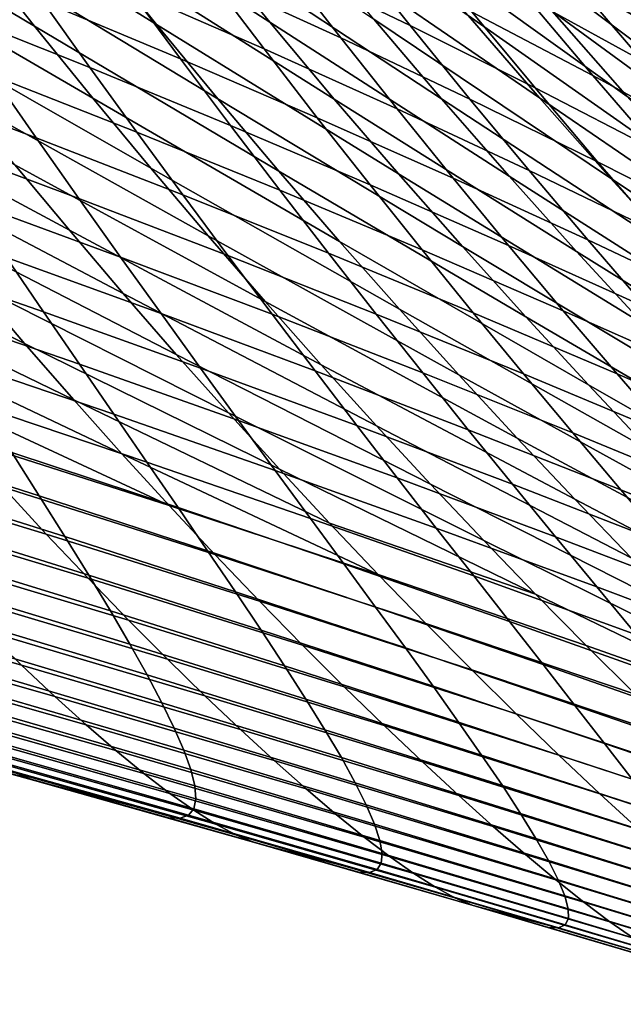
# Model space of a CAD drawing. Header units: metres. Extents: x -248 to 28, y -28 to 28.
# Tile 233 of 256: x -23.26 to -21.24, y -22.1 to -18.81. Entities that reach past the tile are written whole.
import ezdxf

# ---------------------------------------------------------------- set-up
doc = ezdxf.new("R2010")
doc.units = ezdxf.units.M
doc.layers.add('solid_10_061_053_XXX', color=7, linetype='CONTINUOUS')

msp = doc.modelspace()

# ---------------------------------------------------------------- linework, layer by layer
at = {"layer": 'solid_10_061_053_XXX'}
for points in [[(-20.587185, -18.835632, 43.547443), (-21.290535, -18.21521, 43.935669), (-21.569206, -17.883142, 43.290352), (-20.882383, -18.507133, 42.869152)], [(-20.726683, -18.856783, 45.286705), (-21.445335, -18.254128, 45.651806), (-21.712732, -17.933372, 44.999249), (-21.009523, -18.539831, 44.601105)], [(-22.420292, -18.818638, 55.172169), (-23.210329, -18.307903, 55.400368), (-23.416307, -18.038605, 54.723347), (-22.636337, -18.554209, 54.461658)], [(-23.205812, -18.832443, 58.416851), (-24.01412, -18.351124, 58.597565), (-24.201727, -18.098471, 57.919186), (-23.401697, -18.584858, 57.705269)], [(-22.798531, -18.826414, 56.806084), (-23.598122, -18.330566, 57.010426), (-23.794699, -18.069738, 56.332317), (-23.00428, -18.57057, 56.094604)], [(-20.905579, -18.873653, 47.015778), (-21.49201, -18.4617, 47.741375), (-21.752232, -18.151741, 47.063431), (-21.176126, -18.567631, 46.323963)], [(-20.968622, -19.059174, 49.156193), (-21.725782, -18.489662, 49.446014), (-21.974531, -18.19001, 48.762917), (-21.230656, -18.764257, 48.438942)], [(-21.226465, -19.06695, 50.869667), (-21.995461, -18.514101, 51.135574), (-22.232981, -18.224281, 50.448318), (-21.476288, -18.782055, 50.148243)], [(-20.290138, -19.156019, 44.246479), (-21.009523, -18.539831, 44.601105), (-21.290535, -18.21521, 43.935669), (-20.587185, -18.835632, 43.547443)], [(-21.519541, -19.072092, 52.566109), (-22.299513, -18.535488, 52.808075), (-22.526129, -18.255081, 52.117607), (-21.757517, -18.796783, 51.84148)], [(-20.442522, -19.165838, 45.992527), (-21.176126, -18.567631, 46.323963), (-21.445335, -18.254128, 45.651806), (-20.726683, -18.856783, 45.286705)], [(-21.846174, -19.074976, 54.243633), (-22.636337, -18.554209, 54.461658), (-22.852444, -18.282837, 53.768883), (-22.072741, -18.808865, 53.516724)], [(-22.593494, -19.075281, 57.534798), (-23.401697, -18.584858, 57.705269), (-23.598122, -18.330566, 57.010426), (-22.798531, -18.826414, 56.806084)], [(-22.204706, -19.075947, 55.900433), (-23.00428, -18.57057, 56.094604), (-23.210329, -18.307903, 55.400368), (-22.420292, -18.818638, 55.172169)], [(-20.919655, -18.83691, 108.84256), (-21.172636, -18.546455, 109.250893), (-21.517971, -18.327841, 108.997719), (-21.275429, -18.616011, 108.59565)], [(-23.010866, -19.073151, 59.145168), (-23.826895, -18.597328, 59.292187), (-24.01412, -18.351124, 58.597565), (-23.205812, -18.832443, 58.416851)], [(-21.950966, -18.830372, 105.995819), (-22.151344, -18.578352, 106.431664), (-22.563873, -18.376501, 106.226379), (-22.372871, -18.627052, 105.797852)], [(-22.183016, -18.871126, 105.353653), (-22.372871, -18.627052, 105.797852), (-22.799183, -18.428539, 105.604691), (-22.618484, -18.671297, 105.168091)], [(-21.03315, -18.896471, 108.178589), (-21.275429, -18.616011, 108.59565), (-21.63726, -18.400084, 108.352547), (-21.405218, -18.678495, 107.942024)], [(-20.634165, -19.171967, 47.72731), (-21.230656, -18.764257, 48.438942), (-21.49201, -18.4617, 47.741375), (-20.905579, -18.873653, 47.015778)], [(-22.439095, -18.907797, 104.715622), (-22.618484, -18.671297, 105.168091), (-23.05802, -18.476223, 104.987404), (-22.887568, -18.711544, 104.542809)], [(-21.173698, -18.949484, 107.516228), (-21.405218, -18.678495, 107.942024), (-21.782955, -18.465467, 107.709496), (-21.56146, -18.734625, 107.29052)], [(-20.706364, -19.346214, 49.893196), (-21.476288, -18.782055, 50.148243), (-21.725782, -18.489662, 49.446014), (-20.968622, -19.059174, 49.156193)], [(-22.718594, -18.940798, 104.082191), (-22.887568, -18.711544, 104.542809), (-23.339781, -18.519991, 104.374931), (-23.179525, -18.748186, 103.922462)], [(-20.976738, -19.34411, 51.610355), (-21.757517, -18.796783, 51.84148), (-21.995461, -18.514101, 51.135574), (-21.226465, -19.06695, 50.869667)], [(-21.340721, -18.99663, 106.85598), (-21.56146, -18.734625, 107.29052), (-21.954506, -18.524681, 107.069038), (-21.743576, -18.785051, 106.641609)], [(-23.021038, -18.970354, 103.453888), (-23.179525, -18.748186, 103.922462), (-23.643887, -18.560213, 103.767715), (-23.493898, -18.781427, 103.307571)], [(-21.620234, -19.333649, 54.988815), (-22.420292, -18.818638, 55.172169), (-22.636337, -18.554209, 54.461658), (-21.846174, -19.074976, 54.243633)], [(-21.281921, -19.339792, 53.309525), (-22.072741, -18.808865, 53.516724), (-22.299513, -18.535488, 52.808075), (-21.519541, -19.072092, 52.566109)], [(-22.389585, -19.317011, 58.280735), (-23.205812, -18.832443, 58.416851), (-23.401697, -18.584858, 57.705269), (-22.593494, -19.075281, 57.534798)], [(-21.990015, -19.325989, 56.646435), (-22.798531, -18.826414, 56.806084), (-23.00428, -18.57057, 56.094604), (-22.204706, -19.075947, 55.900433)], [(-21.533611, -19.038528, 106.19838), (-21.743576, -18.785051, 106.641609), (-22.151344, -18.578352, 106.431664), (-21.950966, -18.830372, 105.995819)], [(-22.817251, -19.30681, 59.890217), (-23.640425, -18.836903, 60.003063), (-23.826895, -18.597328, 59.292187), (-23.010866, -19.073151, 59.145168)], [(-21.751749, -19.075741, 105.543945), (-21.950966, -18.830372, 105.995819), (-22.372871, -18.627052, 105.797852), (-22.183016, -18.871126, 105.353653)], [(-20.66691, -19.119431, 108.418907), (-20.919655, -18.83691, 108.84256), (-21.275429, -18.616011, 108.59565), (-21.03315, -18.896471, 108.178589)], [(-21.994492, -19.108778, 104.893219), (-22.183016, -18.871126, 105.353653), (-22.618484, -18.671297, 105.168091), (-22.439095, -18.907797, 104.715622)], [(-20.791378, -19.169294, 107.745903), (-21.03315, -18.896471, 108.178589), (-21.405218, -18.678495, 107.942024), (-21.173698, -18.949484, 107.516228)], [(-22.261211, -19.138077, 104.24675), (-22.439095, -18.907797, 104.715622), (-22.887568, -18.711544, 104.542809), (-22.718594, -18.940798, 104.082191)], [(-22.551426, -19.163885, 103.60508), (-22.718594, -18.940798, 104.082191), (-23.179525, -18.748186, 103.922462), (-23.021038, -18.970354, 103.453888)], [(-20.942928, -19.21312, 107.074516), (-21.173698, -18.949484, 107.516228), (-21.56146, -18.734625, 107.29052), (-21.340721, -18.99663, 106.85598)], [(-22.864712, -19.186319, 102.968803), (-23.021038, -18.970354, 103.453888), (-23.493898, -18.781427, 103.307571), (-23.346016, -18.996563, 102.831299)], [(-21.120955, -19.251551, 106.405281), (-21.340721, -18.99663, 106.85598), (-21.743576, -18.785051, 106.641609), (-21.533611, -19.038528, 106.19838)], [(-20.444336, -19.625141, 50.650013), (-21.226465, -19.06695, 50.869667), (-21.476288, -18.782055, 50.148243), (-20.706364, -19.346214, 49.893196)], [(-23.200621, -19.205446, 102.338486), (-23.346016, -18.996563, 102.831299), (-23.830278, -18.811342, 102.698685), (-23.693094, -19.019472, 102.214973)], [(-21.39538, -19.584755, 55.752251), (-22.204706, -19.075947, 55.900433), (-22.420292, -18.818638, 55.172169), (-21.620234, -19.333649, 54.988815)], [(-21.045105, -19.599724, 54.071743), (-21.846174, -19.074976, 54.243633), (-22.072741, -18.808865, 53.516724), (-21.281921, -19.339792, 53.309525)], [(-20.72753, -19.613304, 52.370373), (-21.519541, -19.072092, 52.566109), (-21.757517, -18.796783, 51.84148), (-20.976738, -19.34411, 51.610355)], [(-23.089275, -19.514027, 62.233242), (-23.924398, -19.064861, 62.28867), (-24.100641, -18.839891, 61.563454), (-23.271242, -19.295435, 61.473583)], [(-22.625359, -19.533255, 60.651997), (-23.455084, -19.069666, 60.730194), (-23.640425, -18.836903, 60.003063), (-22.817251, -19.30681, 59.890217)], [(-22.187223, -19.551449, 59.043892), (-23.010866, -19.073151, 59.145168), (-23.205812, -18.832443, 58.416851), (-22.389585, -19.317011, 58.280735)], [(-21.776653, -19.568624, 57.410164), (-22.593494, -19.075281, 57.534798), (-22.798531, -18.826414, 56.806084), (-21.990015, -19.325989, 56.646435)], [(-21.324821, -19.285173, 105.738739), (-21.533611, -19.038528, 106.19838), (-21.950966, -18.830372, 105.995819), (-21.751749, -19.075741, 105.543945)], [(-21.553886, -19.31452, 105.075455), (-21.751749, -19.075741, 105.543945), (-22.183016, -18.871126, 105.353653), (-21.994492, -19.108778, 104.893219)], [(-21.807503, -19.340054, 104.416), (-21.994492, -19.108778, 104.893219), (-22.439095, -18.907797, 104.715622), (-22.261211, -19.138077, 104.24675)], [(-22.085178, -19.362043, 103.760994), (-22.261211, -19.138077, 104.24675), (-22.718594, -18.940798, 104.082191), (-22.551426, -19.163885, 103.60508)], [(-22.386475, -19.380634, 103.111053), (-22.551426, -19.163885, 103.60508), (-23.021038, -18.970354, 103.453888), (-22.864712, -19.186319, 102.968803)], [(-23.058088, -19.40789, 101.828735), (-23.200621, -19.205446, 102.338486), (-23.693094, -19.019472, 102.214973), (-23.558693, -19.221281, 101.714722)], [(-22.710938, -19.395905, 102.466766), (-22.864712, -19.186319, 102.968803), (-23.346016, -18.996563, 102.831299), (-23.200621, -19.205446, 102.338486)], [(-20.713137, -19.469469, 106.61628), (-20.942928, -19.21312, 107.074516), (-21.340721, -18.99663, 106.85598), (-21.120955, -19.251551, 106.405281)], [(-20.902376, -19.499451, 105.937805), (-21.120955, -19.251551, 106.405281), (-21.533611, -19.038528, 106.19838), (-21.324821, -19.285173, 105.738739)], [(-22.909554, -19.725262, 63.009167), (-23.749798, -19.282858, 63.029694), (-23.924398, -19.064861, 62.28867), (-23.089275, -19.514027, 62.233242)], [(-22.435583, -19.75231, 61.430508), (-23.271242, -19.295435, 61.473583), (-23.455084, -19.069666, 60.730194), (-22.625359, -19.533255, 60.651997)], [(-21.986818, -19.778435, 59.824261), (-22.817251, -19.30681, 59.890217), (-23.010866, -19.073151, 59.145168), (-22.187223, -19.551449, 59.043892)], [(-21.565063, -19.803709, 58.191605), (-22.389585, -19.317011, 58.280735), (-22.593494, -19.075281, 57.534798), (-21.776653, -19.568624, 57.410164)], [(-21.172071, -19.828171, 56.533916), (-21.990015, -19.325989, 56.646435), (-22.204706, -19.075947, 55.900433), (-21.39538, -19.584755, 55.752251)], [(-20.809578, -19.851774, 54.852734), (-21.620234, -19.333649, 54.988815), (-21.846174, -19.074976, 54.243633), (-21.045105, -19.599724, 54.071743)], [(-21.117413, -19.525051, 105.262108), (-21.324821, -19.285173, 105.738739), (-21.751749, -19.075741, 105.543945), (-21.553886, -19.31452, 105.075455)], [(-20.479313, -19.874378, 53.149723), (-21.281921, -19.339792, 53.309525), (-21.519541, -19.072092, 52.566109), (-20.72753, -19.613304, 52.370373)], [(-21.357594, -19.546755, 104.589783), (-21.553886, -19.31452, 105.075455), (-21.994492, -19.108778, 104.893219), (-21.807503, -19.340054, 104.416)], [(-21.622412, -19.564861, 103.921494), (-21.807503, -19.340054, 104.416), (-22.261211, -19.138077, 104.24675), (-22.085178, -19.362043, 103.760994)], [(-22.224146, -19.590876, 102.599686), (-22.386475, -19.380634, 103.111053), (-22.864712, -19.186319, 102.968803), (-22.710938, -19.395905, 102.466766)], [(-21.911419, -19.579533, 103.257919), (-22.085178, -19.362043, 103.760994), (-22.551426, -19.163885, 103.60508), (-22.386475, -19.380634, 103.111053)], [(-22.560106, -19.598936, 101.94738), (-22.710938, -19.395905, 102.466766), (-23.200621, -19.205446, 102.338486), (-23.058088, -19.40789, 101.828735)], [(-22.918795, -19.603722, 101.30162), (-23.058088, -19.40789, 101.828735), (-23.558693, -19.221281, 101.714722), (-23.427441, -19.416582, 101.197525)], [(-23.239372, -19.893091, 65.347725), (-24.087347, -19.472107, 65.310928), (-24.251171, -19.268991, 64.557533), (-23.406931, -19.697165, 64.559212)], [(-22.732452, -19.928957, 63.801365), (-23.57719, -19.49369, 63.786537), (-23.749798, -19.282858, 63.029694), (-22.909554, -19.725262, 63.009167)], [(-20.685205, -19.740396, 105.452957), (-20.902376, -19.499451, 105.937805), (-21.324821, -19.285173, 105.738739), (-21.117413, -19.525051, 105.262108)], [(-22.248322, -19.963806, 62.225742), (-23.089275, -19.514027, 62.233242), (-23.271242, -19.295435, 61.473583), (-22.435583, -19.75231, 61.430508)], [(-21.78879, -19.997812, 60.621822), (-22.625359, -19.533255, 60.651997), (-22.817251, -19.30681, 59.890217), (-21.986818, -19.778435, 59.824261)], [(-21.35568, -20.031101, 58.990734), (-22.187223, -19.551449, 59.043892), (-22.389585, -19.317011, 58.280735), (-21.565063, -19.803709, 58.191605)], [(-20.911608, -19.758209, 104.767906), (-21.117413, -19.525051, 105.262108), (-21.553886, -19.31452, 105.075455), (-21.357594, -19.546755, 104.589783)], [(-20.950771, -20.063765, 57.33379), (-21.776653, -19.568624, 57.410164), (-21.990015, -19.325989, 56.646435), (-21.172071, -19.828171, 56.533916)], [(-21.163242, -19.772362, 104.086433), (-21.357594, -19.546755, 104.589783), (-21.807503, -19.340054, 104.416), (-21.622412, -19.564861, 103.921494)], [(-20.575823, -20.095835, 55.652466), (-21.39538, -19.584755, 55.752251), (-21.620234, -19.333649, 54.988815), (-20.809578, -19.851774, 54.852734)], [(-20.232597, -20.127241, 53.948376), (-21.045105, -19.599724, 54.071743), (-21.281921, -19.339792, 53.309525), (-20.479313, -19.874378, 53.149723)], [(-21.740356, -19.790379, 102.737091), (-21.911419, -19.579533, 103.257919), (-22.386475, -19.380634, 103.111053), (-22.224146, -19.590876, 102.599686)], [(-21.439655, -19.783043, 103.409271), (-21.622412, -19.564861, 103.921494), (-22.085178, -19.362043, 103.760994), (-21.911419, -19.579533, 103.257919)], [(-22.783117, -19.792755, 100.756744), (-22.918795, -19.603722, 101.30162), (-23.427441, -19.416582, 101.197525), (-23.299696, -19.605194, 100.662987)], [(-22.412611, -19.795238, 101.410217), (-22.560106, -19.598936, 101.94738), (-23.058088, -19.40789, 101.828735), (-22.918795, -19.603722, 101.30162)], [(-22.064848, -19.794439, 102.070541), (-22.224146, -19.590876, 102.599686), (-22.710938, -19.395905, 102.466766), (-22.560106, -19.598936, 101.94738)], [(-23.175825, -19.786932, 100.110703), (-23.299696, -19.605194, 100.662987), (-23.818497, -19.421932, 100.573708), (-23.702293, -19.603289, 100.032051)], [(-23.074865, -20.081278, 66.152092), (-23.925945, -19.667843, 66.079735), (-24.087347, -19.472107, 65.310928), (-23.239372, -19.893091, 65.347725)], [(-22.558344, -20.124929, 64.60984), (-23.406931, -19.697165, 64.559212), (-23.57719, -19.49369, 63.786537), (-22.732452, -19.928957, 63.801365)], [(-22.063963, -20.167576, 63.037701), (-22.909554, -19.725262, 63.009167), (-23.089275, -19.514027, 62.233242), (-22.248322, -19.963806, 62.225742)], [(-21.593552, -20.209427, 61.436581), (-22.435583, -19.75231, 61.430508), (-22.625359, -19.533255, 60.651997), (-21.78879, -19.997812, 60.621822)], [(-20.707796, -19.98457, 104.255615), (-20.911608, -19.758209, 104.767906), (-21.357594, -19.546755, 104.589783), (-21.163242, -19.772362, 104.086433)], [(-21.148943, -20.250656, 59.807545), (-21.986818, -19.778435, 59.824261), (-22.187223, -19.551449, 59.043892), (-21.35568, -20.031101, 58.990734)], [(-21.259672, -19.99444, 102.878876), (-21.439655, -19.783043, 103.409271), (-21.911419, -19.579533, 103.257919), (-21.740356, -19.790379, 102.737091)], [(-20.731937, -20.291414, 58.151852), (-21.565063, -19.803709, 58.191605), (-21.776653, -19.568624, 57.410164), (-20.950771, -20.063765, 57.33379)], [(-20.971294, -19.991188, 103.564957), (-21.163242, -19.772362, 104.086433), (-21.622412, -19.564861, 103.921494), (-21.439655, -19.783043, 103.409271)], [(-23.056189, -19.961613, 99.540283), (-23.175825, -19.786932, 100.110703), (-23.702293, -19.603289, 100.032051), (-23.590195, -19.777683, 99.472687)], [(-22.651432, -19.974813, 100.193687), (-22.783117, -19.792755, 100.756744), (-23.299696, -19.605194, 100.662987), (-23.175825, -19.786932, 100.110703)], [(-22.268847, -19.984634, 100.854866), (-22.412611, -19.795238, 101.410217), (-22.918795, -19.603722, 101.30162), (-22.783117, -19.792755, 100.756744)], [(-21.908989, -19.991152, 101.523193), (-22.064848, -19.794439, 102.070541), (-22.560106, -19.598936, 101.94738), (-22.412611, -19.795238, 101.410217)], [(-21.572414, -19.994417, 102.198074), (-21.740356, -19.790379, 102.737091), (-22.224146, -19.590876, 102.599686), (-22.064848, -19.794439, 102.070541)], [(-20.344324, -20.331795, 56.470917), (-21.172071, -19.828171, 56.533916), (-21.39538, -19.584755, 55.752251), (-20.575823, -20.095835, 55.652466)], [(-22.913759, -20.261574, 66.972336), (-23.767298, -19.855999, 66.863976), (-23.925945, -19.667843, 66.079735), (-23.074865, -20.081278, 66.152092)], [(-22.387598, -20.313002, 65.434601), (-23.239372, -19.893091, 65.347725), (-23.406931, -19.697165, 64.559212), (-22.558344, -20.124929, 64.60984)], [(-21.882906, -20.363447, 63.866383), (-22.732452, -19.928957, 63.801365), (-22.909554, -19.725262, 63.009167), (-22.063963, -20.167576, 63.037701)], [(-22.941149, -20.129053, 98.951309), (-23.056189, -19.961613, 99.540283), (-23.590195, -19.777683, 99.472687), (-23.482552, -19.944927, 98.895226)], [(-21.401518, -20.413118, 62.26852), (-22.248322, -19.963806, 62.225742), (-22.435583, -19.75231, 61.430508), (-21.593552, -20.209427, 61.436581)], [(-20.94529, -20.462231, 60.642017), (-21.78879, -19.997812, 60.621822), (-21.986818, -19.778435, 59.824261), (-21.148943, -20.250656, 59.807545)], [(-22.524118, -20.149717, 99.612053), (-22.651432, -19.974813, 100.193687), (-23.175825, -19.786932, 100.110703), (-23.056189, -19.961613, 99.540283)], [(-22.1292, -20.166948, 100.280891), (-22.268847, -19.984634, 100.854866), (-22.783117, -19.792755, 100.756744), (-22.651432, -19.974813, 100.193687)], [(-21.756973, -20.180845, 100.95723), (-21.908989, -19.991152, 101.523193), (-22.412611, -19.795238, 101.410217), (-22.268847, -19.984634, 100.854866)], [(-21.408018, -20.191481, 101.640427), (-21.572414, -19.994417, 102.198074), (-22.064848, -19.794439, 102.070541), (-21.908989, -19.991152, 101.523193)], [(-21.082907, -20.198895, 102.329865), (-21.259672, -19.99444, 102.878876), (-21.740356, -19.790379, 102.737091), (-21.572414, -19.994417, 102.198074)], [(-20.516035, -20.51099, 58.988075), (-21.35568, -20.031101, 58.990734), (-21.565063, -19.803709, 58.191605), (-20.731937, -20.291414, 58.151852)], [(-20.782202, -20.203081, 103.024879), (-20.971294, -19.991188, 103.564957), (-21.439655, -19.783043, 103.409271), (-21.259672, -19.99444, 102.878876)], [(-22.756399, -20.433846, 67.808472), (-23.611738, -20.036409, 67.663673), (-23.767298, -19.855999, 66.863976), (-22.913759, -20.261574, 66.972336)], [(-22.220583, -20.493036, 66.275658), (-23.074865, -20.081278, 66.152092), (-23.239372, -19.893091, 65.347725), (-22.387598, -20.313002, 65.434601)], [(-21.705538, -20.551252, 64.711784), (-22.558344, -20.124929, 64.60984), (-22.732452, -19.928957, 63.801365), (-21.882906, -20.363447, 63.866383)], [(-22.831102, -20.289059, 98.343498), (-22.941149, -20.129053, 98.951309), (-23.482552, -19.944927, 98.895226), (-23.379742, -20.104824, 98.299362)], [(-22.401554, -20.317284, 99.011421), (-22.524118, -20.149717, 99.612053), (-23.056189, -19.961613, 99.540283), (-22.941149, -20.129053, 98.951309)], [(-21.994066, -20.342005, 99.687889), (-22.1292, -20.166948, 100.280891), (-22.651432, -19.974813, 100.193687), (-22.524118, -20.149717, 99.612053)], [(-21.213106, -20.60873, 63.11763), (-22.063963, -20.167576, 63.037701), (-22.248322, -19.963806, 62.225742), (-21.401518, -20.413118, 62.26852)], [(-21.609211, -20.363348, 100.3722), (-21.756973, -20.180845, 100.95723), (-22.268847, -19.984634, 100.854866), (-22.1292, -20.166948, 100.280891)], [(-21.247589, -20.381407, 101.063713), (-21.408018, -20.191481, 101.640427), (-21.908989, -19.991152, 101.523193), (-21.756973, -20.180845, 100.95723)], [(-20.745155, -20.665686, 61.494137), (-21.593552, -20.209427, 61.436581), (-21.78879, -19.997812, 60.621822), (-20.94529, -20.462231, 60.642017)], [(-20.909796, -20.396246, 101.761787), (-21.082907, -20.198895, 102.329865), (-21.572414, -19.994417, 102.198074), (-21.408018, -20.191481, 101.640427)], [(-20.596424, -20.407888, 102.465767), (-20.782202, -20.203081, 103.024879), (-21.259672, -19.99444, 102.878876), (-21.082907, -20.198895, 102.329865)], [(-22.756399, -20.433846, 67.808472), (-23.459595, -20.208925, 68.478859), (-23.611738, -20.036409, 67.663673)], [(-20.303522, -20.722366, 59.842442), (-21.148943, -20.250656, 59.807545), (-21.35568, -20.031101, 58.990734), (-20.516035, -20.51099, 58.988075)], [(-23.190247, -20.401718, 97.051567), (-23.282169, -20.257158, 97.684883), (-23.839376, -20.076851, 97.656937), (-23.75423, -20.22138, 97.036301)], [(-22.726463, -20.441423, 97.716606), (-22.831102, -20.289059, 98.343498), (-23.379742, -20.104824, 98.299362), (-23.282169, -20.257158, 97.684883)], [(-22.057661, -20.664913, 67.133034), (-22.913759, -20.261574, 66.972336), (-23.074865, -20.081278, 66.152092), (-22.220583, -20.493036, 66.275658)], [(-22.284143, -20.477329, 98.391479), (-22.401554, -20.317284, 99.011421), (-22.941149, -20.129053, 98.951309), (-22.831102, -20.289059, 98.343498)], [(-21.532248, -20.730871, 65.573914), (-22.387598, -20.313002, 65.434601), (-22.558344, -20.124929, 64.60984), (-21.705538, -20.551252, 64.711784)], [(-23.311199, -20.3734, 69.309563), (-23.166883, -20.529682, 70.155823), (-23.883242, -20.311392, 70.778419), (-24.023361, -20.154783, 69.953598)], [(-21.86384, -20.50963, 99.075439), (-21.994066, -20.342005, 99.687889), (-22.524118, -20.149717, 99.612053), (-22.401554, -20.317284, 99.011421)], [(-21.46611, -20.53849, 99.767693), (-21.609211, -20.363348, 100.3722), (-22.1292, -20.166948, 100.280891), (-21.994066, -20.342005, 99.687889)], [(-21.028728, -20.79611, 63.983906), (-21.882906, -20.363447, 63.866383), (-22.063963, -20.167576, 63.037701), (-21.213106, -20.60873, 63.11763)], [(-21.091551, -20.56403, 100.467499), (-21.247589, -20.381407, 101.063713), (-21.756973, -20.180845, 100.95723), (-21.609211, -20.363348, 100.3722)], [(-20.740782, -20.586336, 101.17421), (-20.909796, -20.396246, 101.761787), (-21.408018, -20.191481, 101.640427), (-21.247589, -20.381407, 101.063713)], [(-23.104378, -20.53829, 96.3992), (-23.190247, -20.401718, 97.051567), (-23.75423, -20.22138, 97.036301), (-23.674948, -20.357981, 96.397072)], [(-22.756399, -20.433846, 67.808472), (-22.603134, -20.597956, 68.66053), (-23.311199, -20.3734, 69.309563), (-23.459595, -20.208925, 68.478859)], [(-20.548981, -20.860876, 62.363888), (-21.401518, -20.413118, 62.26852), (-21.593552, -20.209427, 61.436581), (-20.745155, -20.665686, 61.494137)], [(-22.627659, -20.585947, 97.070427), (-22.726463, -20.441423, 97.716606), (-23.282169, -20.257158, 97.684883), (-23.190247, -20.401718, 97.051567)], [(-22.057661, -20.664913, 67.133034), (-22.756399, -20.433846, 67.808472), (-22.913759, -20.261574, 66.972336)], [(-22.172323, -20.629656, 97.752014), (-22.284143, -20.477329, 98.391479), (-22.831102, -20.289059, 98.343498), (-22.726463, -20.441423, 97.716606)], [(-23.166883, -20.529682, 70.155823), (-23.026976, -20.677624, 71.017662), (-23.747169, -20.459753, 71.618439), (-23.883242, -20.311392, 70.778419)], [(-21.738937, -20.669641, 98.443222), (-21.86384, -20.50963, 99.075439), (-22.401554, -20.317284, 99.011421), (-22.284143, -20.477329, 98.391479)], [(-21.532248, -20.730871, 65.573914), (-22.220583, -20.493036, 66.275658), (-22.387598, -20.313002, 65.434601)], [(-23.024973, -20.66666, 95.72757), (-23.104378, -20.53829, 96.3992), (-23.674948, -20.357981, 96.397072), (-23.601925, -20.486433, 95.739021)], [(-21.328079, -20.706099, 99.143272), (-21.46611, -20.53849, 99.767693), (-21.994066, -20.342005, 99.687889), (-21.86384, -20.50963, 99.075439)], [(-20.848789, -20.975151, 64.867348), (-21.705538, -20.551252, 64.711784), (-21.882906, -20.363447, 63.866383), (-21.028728, -20.79611, 63.983906)], [(-20.940329, -20.739183, 99.851341), (-21.091551, -20.56403, 100.467499), (-21.609211, -20.363348, 100.3722), (-21.46611, -20.53849, 99.767693)], [(-22.603134, -20.597956, 68.66053), (-22.454309, -20.753769, 69.528534), (-23.166883, -20.529682, 70.155823), (-23.311199, -20.3734, 69.309563)], [(-22.535107, -20.722422, 96.404747), (-22.627659, -20.585947, 97.070427), (-23.190247, -20.401718, 97.051567), (-23.104378, -20.53829, 96.3992)], [(-20.576303, -20.769005, 100.566673), (-20.740782, -20.586336, 101.17421), (-21.247589, -20.381407, 101.063713), (-21.091551, -20.56403, 100.467499)], [(-22.057661, -20.664913, 67.133034), (-21.899195, -20.82851, 68.006729), (-22.603134, -20.597956, 68.66053), (-22.756399, -20.433846, 67.808472)], [(-20.357199, -21.047663, 63.251255), (-21.213106, -20.60873, 63.11763), (-21.401518, -20.413118, 62.26852), (-20.548981, -20.860876, 62.363888)], [(-23.026976, -20.677624, 71.017662), (-22.891808, -20.817078, 71.895119), (-23.615459, -20.599705, 72.473709), (-23.747169, -20.459753, 71.618439)], [(-22.066526, -20.774071, 97.092804), (-22.172323, -20.629656, 97.752014), (-22.726463, -20.441423, 97.716606), (-22.627659, -20.585947, 97.070427)], [(-22.952438, -20.786619, 95.036453), (-23.024973, -20.66666, 95.72757), (-23.601925, -20.486433, 95.739021), (-23.535557, -20.606516, 95.061943)], [(-21.619812, -20.821857, 97.791016), (-21.738937, -20.669641, 98.443222), (-22.284143, -20.477329, 98.391479), (-22.172323, -20.629656, 97.752014)], [(-21.532248, -20.730871, 65.573914), (-21.363411, -20.902197, 66.452774), (-22.057661, -20.664913, 67.133034), (-22.220583, -20.493036, 66.275658)], [(-22.454309, -20.753769, 69.528534), (-22.31027, -20.901155, 70.412506), (-23.026976, -20.677624, 71.017662), (-23.166883, -20.529682, 70.155823)], [(-21.195553, -20.866005, 98.498619), (-21.328079, -20.706099, 99.143272), (-21.86384, -20.50963, 99.075439), (-21.738937, -20.669641, 98.443222)], [(-22.449228, -20.850645, 95.719337), (-22.535107, -20.722422, 96.404747), (-23.104378, -20.53829, 96.3992), (-23.024973, -20.66666, 95.72757)], [(-20.673681, -21.145765, 65.767944), (-21.532248, -20.730871, 65.573914), (-21.705538, -20.551252, 64.711784), (-20.848789, -20.975151, 64.867348)], [(-20.794348, -20.906702, 99.214813), (-20.940329, -20.739183, 99.851341), (-21.46611, -20.53849, 99.767693), (-21.328079, -20.706099, 99.143272)], [(-22.891808, -20.817078, 71.895119), (-22.761709, -20.947893, 72.788231), (-23.488426, -20.731085, 73.344269), (-23.615459, -20.599705, 72.473709)], [(-21.967188, -20.910378, 96.41362), (-22.066526, -20.774071, 97.092804), (-22.627659, -20.585947, 97.070427), (-22.535107, -20.722422, 96.404747)], [(-21.899195, -20.82851, 68.006729), (-21.745546, -20.983711, 68.896767), (-22.454309, -20.753769, 69.528534), (-22.603134, -20.597956, 68.66053)], [(-22.887186, -20.897949, 94.325645), (-22.952438, -20.786619, 95.036453), (-23.535557, -20.606516, 95.061943), (-23.476238, -20.71801, 94.365631)], [(-21.506908, -20.966091, 97.118599), (-21.619812, -20.821857, 97.791016), (-22.172323, -20.629656, 97.752014), (-22.066526, -20.774071, 97.092804)], [(-23.366386, -20.853733, 74.230148), (-23.249653, -20.967485, 75.131386), (-23.983721, -20.757078, 75.638046), (-24.09845, -20.64278, 74.759712)], [(-22.370449, -20.970411, 95.013992), (-22.449228, -20.850645, 95.719337), (-23.024973, -20.66666, 95.72757), (-22.952438, -20.786619, 95.036453)], [(-21.363411, -20.902197, 66.452774), (-21.199408, -21.065128, 67.348373), (-21.899195, -20.82851, 68.006729), (-22.057661, -20.664913, 67.133034)], [(-22.31027, -20.901155, 70.412506), (-22.171366, -21.039974, 71.312469), (-22.891808, -20.817078, 71.895119), (-23.026976, -20.677624, 71.017662)], [(-21.068993, -21.018034, 97.833511), (-21.195553, -20.866005, 98.498619), (-21.738937, -20.669641, 98.443222), (-21.619812, -20.821857, 97.791016)], [(-22.761709, -20.947893, 72.788231), (-22.637012, -21.069923, 73.697014), (-23.366386, -20.853733, 74.230148), (-23.488426, -20.731085, 73.344269)], [(-22.829618, -21.000439, 93.594925), (-22.887186, -20.897949, 94.325645), (-23.476238, -20.71801, 94.365631), (-23.424362, -20.82069, 93.649857)], [(-21.874744, -21.038383, 95.714256), (-21.967188, -20.910378, 96.41362), (-22.535107, -20.722422, 96.404747), (-22.449228, -20.850645, 95.719337)], [(-20.673681, -21.145765, 65.767944), (-21.363411, -20.902197, 66.452774), (-21.532248, -20.730871, 65.573914)], [(-20.654055, -21.066425, 98.557579), (-20.794348, -20.906702, 99.214813), (-21.328079, -20.706099, 99.143272), (-21.195553, -20.866005, 98.498619)], [(-23.249653, -20.967485, 75.131386), (-23.138525, -21.072178, 76.048035), (-23.874178, -20.862349, 76.531456), (-23.983721, -20.757078, 75.638046)], [(-21.745546, -20.983711, 68.896767), (-21.597078, -21.130394, 69.803162), (-22.31027, -20.901155, 70.412506), (-22.454309, -20.753769, 69.528534)], [(-22.299185, -21.081518, 94.288498), (-22.370449, -20.970411, 95.013992), (-22.952438, -20.786619, 95.036453), (-22.887186, -20.897949, 94.325645)], [(-21.400677, -21.10216, 96.425743), (-21.506908, -20.966091, 97.118599), (-22.066526, -20.774071, 97.092804), (-21.967188, -20.910378, 96.41362)], [(-22.780148, -21.093876, 92.844086), (-22.829618, -21.000439, 93.594925), (-23.424362, -20.82069, 93.649857), (-23.380327, -20.914339, 92.914421)], [(-22.171366, -21.039974, 71.312469), (-22.037941, -21.170095, 72.228447), (-22.761709, -20.947893, 72.788231), (-22.891808, -20.817078, 71.895119)], [(-21.199408, -21.065128, 67.348373), (-21.040617, -21.219561, 68.260719), (-21.745546, -20.983711, 68.896767), (-21.899195, -20.82851, 68.006729)], [(-20.948864, -21.162012, 97.147728), (-21.068993, -21.018034, 97.833511), (-21.619812, -20.821857, 97.791016), (-21.506908, -20.966091, 97.118599)], [(-23.138525, -21.072178, 76.048035), (-23.03322, -21.167616, 76.980148), (-23.770016, -20.958384, 77.440018), (-23.874178, -20.862349, 76.531456)], [(-22.637012, -21.069923, 73.697014), (-22.518045, -21.183018, 74.621506), (-23.249653, -20.967485, 75.131386), (-23.366386, -20.853733, 74.230148)], [(-21.789629, -21.157894, 94.994492), (-21.874744, -21.038383, 95.714256), (-22.449228, -20.850645, 95.719337), (-22.370449, -20.970411, 95.013992)], [(-22.235861, -21.18376, 93.542618), (-22.299185, -21.081518, 94.288498), (-22.887186, -20.897949, 94.325645), (-22.829618, -21.000439, 93.594925)], [(-22.739161, -21.178013, 92.072838), (-22.780148, -21.093876, 92.844086), (-23.380327, -20.914339, 92.914421), (-23.344507, -20.998697, 92.159042)], [(-21.597078, -21.130394, 69.803162), (-21.454155, -21.26844, 70.725929), (-22.171366, -21.039974, 71.312469), (-22.31027, -20.901155, 70.412506)], [(-21.301569, -21.229879, 95.712242), (-21.400677, -21.10216, 96.425743), (-21.967188, -20.910378, 96.41362), (-21.874744, -21.038383, 95.714256)], [(-20.673681, -21.145765, 65.767944), (-20.503803, -21.307869, 66.685699), (-21.199408, -21.065128, 67.348373), (-21.363411, -20.902197, 66.452774)], [(-23.03322, -21.167616, 76.980148), (-22.933916, -21.253599, 77.92778), (-23.671406, -21.044964, 78.363815), (-23.770016, -20.958384, 77.440018)], [(-22.037941, -21.170095, 72.228447), (-21.910341, -21.291384, 73.160469), (-22.637012, -21.069923, 73.697014), (-22.761709, -20.947893, 72.788231)], [(-22.518045, -21.183018, 74.621506), (-22.405128, -21.287025, 75.561745), (-23.138525, -21.072178, 76.048035), (-23.249653, -20.967485, 75.131386)], [(-21.71228, -21.268713, 94.254105), (-21.789629, -21.157894, 94.994492), (-22.370449, -20.970411, 95.013992), (-22.299185, -21.081518, 94.288498)], [(-21.040617, -21.219561, 68.260719), (-20.887421, -21.365393, 69.189819), (-21.597078, -21.130394, 69.803162), (-21.745546, -20.983711, 68.896767)], [(-20.835629, -21.297768, 96.44104), (-20.948864, -21.162012, 97.147728), (-21.506908, -20.966091, 97.118599), (-21.400677, -21.10216, 96.425743)], [(-22.70701, -21.252533, 91.28083), (-22.739161, -21.178013, 92.072838), (-23.344507, -20.998697, 92.159042), (-23.317249, -21.073446, 91.383362)], [(-22.180897, -21.276932, 92.776161), (-22.235861, -21.18376, 93.542618), (-22.829618, -21.000439, 93.594925), (-22.780148, -21.093876, 92.844086)], [(-22.933916, -21.253599, 77.92778), (-22.840796, -21.329924, 78.890999), (-23.57851, -21.121868, 79.302948), (-23.671406, -21.044964, 78.363815)], [(-21.454155, -21.26844, 70.725929), (-21.317139, -21.397732, 71.665085), (-22.037941, -21.170095, 72.228447), (-22.171366, -21.039974, 71.312469)], [(-21.21003, -21.349064, 94.977875), (-21.301569, -21.229879, 95.712242), (-21.874744, -21.038383, 95.714256), (-21.789629, -21.157894, 94.994492)], [(-22.684048, -21.31712, 90.467659), (-22.70701, -21.252533, 91.28083), (-23.317249, -21.073446, 91.383362), (-23.298889, -21.138254, 90.586983)], [(-22.405128, -21.287025, 75.561745), (-22.298485, -21.381767, 76.517761), (-23.03322, -21.167616, 76.980148), (-23.138525, -21.072178, 76.048035)], [(-22.134695, -21.360796, 91.988831), (-22.180897, -21.276932, 92.776161), (-22.780148, -21.093876, 92.844086), (-22.739161, -21.178013, 92.072838)], [(-21.910341, -21.291384, 73.160469), (-21.788916, -21.403702, 74.108543), (-22.518045, -21.183018, 74.621506), (-22.637012, -21.069923, 73.697014)], [(-21.643129, -21.370647, 93.492874), (-21.71228, -21.268713, 94.254105), (-22.299185, -21.081518, 94.288498), (-22.235861, -21.18376, 93.542618)], [(-23.267433, -21.328352, 83.21447), (-23.205622, -21.353588, 84.231544), (-23.938116, -21.152008, 84.520103), (-24.002329, -21.126581, 83.527634)], [(-22.840796, -21.329924, 78.890999), (-22.75404, -21.396389, 79.869865), (-23.491499, -21.188881, 80.257484), (-23.57851, -21.121868, 79.302948)], [(-20.729752, -21.425127, 95.713226), (-20.835629, -21.297768, 96.44104), (-21.400677, -21.10216, 96.425743), (-21.301569, -21.229879, 95.712242)], [(-23.205622, -21.353588, 84.231544), (-23.150537, -21.367832, 85.264473), (-23.394676, -21.299873, 85.352776), (-23.938116, -21.152008, 84.520103)], [(-22.670618, -21.371449, 89.63295), (-22.684048, -21.31712, 90.467659), (-23.298889, -21.138254, 90.586983), (-23.28977, -21.192791, 89.769539)], [(-21.126511, -21.459532, 94.222412), (-21.21003, -21.349064, 94.977875), (-21.789629, -21.157894, 94.994492), (-21.71228, -21.268713, 94.254105)], [(-20.887421, -21.365393, 69.189819), (-20.740194, -21.50252, 70.135689), (-21.454155, -21.26844, 70.725929), (-21.597078, -21.130394, 69.803162)], [(-22.75404, -21.396389, 79.869865), (-22.67383, -21.452793, 80.864433), (-23.410538, -21.245777, 81.227531), (-23.491499, -21.188881, 80.257484)], [(-22.667074, -21.415201, 88.776306), (-22.670618, -21.371449, 89.63295), (-23.28977, -21.192791, 89.769539), (-23.29023, -21.236729, 88.930634)], [(-22.298485, -21.381767, 76.517761), (-22.198311, -21.467064, 77.489586), (-22.933916, -21.253599, 77.92778), (-23.03322, -21.167616, 76.980148)], [(-22.097618, -21.435049, 91.180267), (-22.134695, -21.360796, 91.988831), (-22.739161, -21.178013, 92.072838), (-22.70701, -21.252533, 91.28083)], [(-21.788916, -21.403702, 74.108543), (-21.673994, -21.506914, 75.072708), (-22.405128, -21.287025, 75.561745), (-22.518045, -21.183018, 74.621506)], [(-21.582613, -21.463499, 92.710587), (-21.643129, -21.370647, 93.492874), (-22.235861, -21.18376, 93.542618), (-22.180897, -21.276932, 92.776161)], [(-21.317139, -21.397732, 71.665085), (-21.18639, -21.518147, 72.620651), (-21.910341, -21.291384, 73.160469), (-22.037941, -21.170095, 72.228447)], [(-22.67383, -21.452793, 80.864433), (-22.600349, -21.498934, 81.874771), (-23.335793, -21.292341, 82.213165), (-23.410538, -21.245777, 81.227531)], [(-22.673763, -21.448053, 87.897354), (-22.667074, -21.415201, 88.776306), (-23.29023, -21.236729, 88.930634), (-23.30061, -21.269735, 88.069885)], [(-22.198311, -21.467064, 77.489586), (-22.104807, -21.542725, 78.477257), (-22.840796, -21.329924, 78.890999), (-22.933916, -21.253599, 77.92778)], [(-22.070021, -21.499376, 90.350082), (-22.097618, -21.435049, 91.180267), (-22.70701, -21.252533, 91.28083), (-22.684048, -21.31712, 90.467659)], [(-20.631695, -21.543919, 94.964066), (-20.729752, -21.425127, 95.713226), (-21.301569, -21.229879, 95.712242), (-21.21003, -21.349064, 94.977875)], [(-22.719234, -21.479776, 86.070969), (-22.691034, -21.469687, 86.995705), (-23.321251, -21.291481, 87.186913), (-23.352489, -21.30164, 86.281334)], [(-22.600349, -21.498934, 81.874771), (-22.533777, -21.534607, 82.90094), (-23.267433, -21.328352, 83.21447), (-23.335793, -21.292341, 82.213165)], [(-22.691034, -21.469687, 86.995705), (-22.673763, -21.448053, 87.897354), (-23.30061, -21.269735, 88.069885), (-23.321251, -21.291481, 87.186913)], [(-21.673994, -21.506914, 75.072708), (-21.565819, -21.600861, 76.052971), (-22.298485, -21.381767, 76.517761), (-22.405128, -21.287025, 75.561745)], [(-21.531145, -21.547043, 91.906975), (-21.582613, -21.463499, 92.710587), (-22.180897, -21.276932, 92.776161), (-22.134695, -21.360796, 91.988831)], [(-21.18639, -21.518147, 72.620651), (-21.062275, -21.629566, 73.592636), (-21.788916, -21.403702, 74.108543), (-21.910341, -21.291384, 73.160469)], [(-21.051462, -21.561096, 93.445633), (-21.126511, -21.459532, 94.222412), (-21.71228, -21.268713, 94.254105), (-21.643129, -21.370647, 93.492874)], [(-20.740194, -21.50252, 70.135689), (-20.599318, -21.630838, 71.098312), (-21.317139, -21.397732, 71.665085), (-21.454155, -21.26844, 70.725929)], [(-23.150537, -21.367832, 85.264473), (-22.719234, -21.479776, 86.070969), (-23.352489, -21.30164, 86.281334), (-23.394676, -21.299873, 85.352776)], [(-22.052265, -21.553469, 89.497871), (-22.070021, -21.499376, 90.350082), (-22.684048, -21.31712, 90.467659), (-22.670618, -21.371449, 89.63295)], [(-22.533777, -21.534607, 82.90094), (-22.474297, -21.559614, 83.942993), (-23.205622, -21.353588, 84.231544), (-23.267433, -21.328352, 83.21447)], [(-23.205622, -21.353588, 84.231544), (-22.758726, -21.478003, 85.122765), (-23.150537, -21.367832, 85.264473)], [(-22.474297, -21.559614, 83.942993), (-22.4221, -21.573748, 85.001007), (-22.758726, -21.478003, 85.122765), (-23.205622, -21.353588, 84.231544)], [(-22.104807, -21.542725, 78.477257), (-22.018166, -21.60857, 79.480804), (-22.75404, -21.396389, 79.869865), (-22.840796, -21.329924, 78.890999)], [(-22.758726, -21.478003, 85.122765), (-22.719234, -21.479776, 86.070969), (-23.150537, -21.367832, 85.264473)], [(-22.044706, -21.597015, 88.623268), (-22.052265, -21.553469, 89.497871), (-22.670618, -21.371449, 89.63295), (-22.667074, -21.415201, 88.776306)], [(-21.565819, -21.600861, 76.052971), (-21.464603, -21.685371, 77.049332), (-22.198311, -21.467064, 77.489586), (-22.298485, -21.381767, 76.517761)], [(-21.489098, -21.620983, 91.081642), (-21.531145, -21.547043, 91.906975), (-22.134695, -21.360796, 91.988831), (-22.097618, -21.435049, 91.180267)], [(-20.985331, -21.653574, 92.647324), (-21.051462, -21.561096, 93.445633), (-21.643129, -21.370647, 93.492874), (-21.582613, -21.463499, 92.710587)], [(-22.018166, -21.60857, 79.480804), (-21.938583, -21.664412, 80.500267), (-22.67383, -21.452793, 80.864433), (-22.75404, -21.396389, 79.869865)], [(-22.047705, -21.629702, 87.725868), (-22.044706, -21.597015, 88.623268), (-22.667074, -21.415201, 88.776306), (-22.673763, -21.448053, 87.897354)], [(-21.062275, -21.629566, 73.592636), (-20.945137, -21.731869, 74.581047), (-21.673994, -21.506914, 75.072708), (-21.788916, -21.403702, 74.108543)], [(-20.599318, -21.630838, 71.098312), (-20.465172, -21.750246, 72.077721), (-21.18639, -21.518147, 72.620651), (-21.317139, -21.397732, 71.665085)], [(-22.061615, -21.651217, 86.80529), (-22.047705, -21.629702, 87.725868), (-22.673763, -21.448053, 87.897354), (-22.691034, -21.469687, 86.995705)], [(-21.938583, -21.664412, 80.500267), (-21.866257, -21.710068, 81.535675), (-22.600349, -21.498934, 81.874771), (-22.67383, -21.452793, 80.864433)], [(-21.456839, -21.685019, 90.234215), (-21.489098, -21.620983, 91.081642), (-22.097618, -21.435049, 91.180267), (-22.070021, -21.499376, 90.350082)], [(-22.4221, -21.573748, 85.001007), (-22.086798, -21.661251, 85.861145), (-22.719234, -21.479776, 86.070969), (-22.758726, -21.478003, 85.122765)], [(-22.086798, -21.661251, 85.861145), (-22.061615, -21.651217, 86.80529), (-22.691034, -21.469687, 86.995705), (-22.719234, -21.479776, 86.070969)], [(-21.464603, -21.685371, 77.049332), (-21.370554, -21.760283, 78.061798), (-22.104807, -21.542725, 78.477257), (-22.198311, -21.467064, 77.489586)], [(-20.928543, -21.736748, 91.827209), (-20.985331, -21.653574, 92.647324), (-21.582613, -21.463499, 92.710587), (-21.531145, -21.547043, 91.906975)], [(-21.866257, -21.710068, 81.535675), (-21.801382, -21.745352, 82.587059), (-22.533777, -21.534607, 82.90094), (-22.600349, -21.498934, 81.874771)], [(-21.434732, -21.738846, 89.364288), (-21.456839, -21.685019, 90.234215), (-22.070021, -21.499376, 90.350082), (-22.052265, -21.553469, 89.497871)], [(-20.945137, -21.731869, 74.581047), (-20.835238, -21.824909, 75.585884), (-21.565819, -21.600861, 76.052971), (-21.673994, -21.506914, 75.072708)], [(-21.801382, -21.745352, 82.587059), (-21.744154, -21.770079, 83.654465), (-22.474297, -21.559614, 83.942993), (-22.533777, -21.534607, 82.90094)], [(-21.370554, -21.760283, 78.061798), (-21.283884, -21.825428, 79.090385), (-22.018166, -21.60857, 79.480804), (-22.104807, -21.542725, 78.477257)], [(-21.423147, -21.782166, 88.471481), (-21.434732, -21.738846, 89.364288), (-22.052265, -21.553469, 89.497871), (-22.044706, -21.597015, 88.623268)], [(-20.881481, -21.810331, 90.984901), (-20.928543, -21.736748, 91.827209), (-21.531145, -21.547043, 91.906975), (-21.489098, -21.620983, 91.081642)], [(-22.474297, -21.559614, 83.942993), (-22.123619, -21.659487, 84.893044), (-22.4221, -21.573748, 85.001007)], [(-22.474297, -21.559614, 83.942993), (-21.732401, -21.773071, 84.751526), (-22.123619, -21.659487, 84.893044)], [(-21.744154, -21.770079, 83.654465), (-21.694771, -21.784067, 84.737915), (-21.732401, -21.773071, 84.751526), (-22.474297, -21.559614, 83.942993)], [(-22.123619, -21.659487, 84.893044), (-22.086798, -21.661251, 85.861145), (-22.4221, -21.573748, 85.001007)], [(-21.422453, -21.814674, 87.555405), (-21.423147, -21.782166, 88.471481), (-22.044706, -21.597015, 88.623268), (-22.047705, -21.629702, 87.725868)], [(-21.283884, -21.825428, 79.090385), (-21.204805, -21.880636, 80.135086), (-21.938583, -21.664412, 80.500267), (-22.018166, -21.60857, 79.480804)], [(-20.835238, -21.824909, 75.585884), (-20.7328, -21.908541, 76.607109), (-21.464603, -21.685371, 77.049332), (-21.565819, -21.600861, 76.052971)], [(-20.844522, -21.874037, 90.120018), (-20.881481, -21.810331, 90.984901), (-21.489098, -21.620983, 91.081642), (-21.456839, -21.685019, 90.234215)], [(-21.455196, -21.846054, 85.651863), (-21.433012, -21.836071, 86.615662), (-22.061615, -21.651217, 86.80529), (-22.086798, -21.661251, 85.861145)], [(-21.433012, -21.836071, 86.615662), (-21.422453, -21.814674, 87.555405), (-22.047705, -21.629702, 87.725868), (-22.061615, -21.651217, 86.80529)], [(-21.732401, -21.773071, 84.751526), (-21.455196, -21.846054, 85.651863), (-22.086798, -21.661251, 85.861145), (-22.123619, -21.659487, 84.893044)], [(-21.204805, -21.880636, 80.135086), (-21.133526, -21.925743, 81.195915), (-21.866257, -21.710068, 81.535675), (-21.938583, -21.664412, 80.500267)], [(-20.7328, -21.908541, 76.607109), (-20.63805, -21.982611, 77.644714), (-21.370554, -21.760283, 78.061798), (-21.464603, -21.685371, 77.049332)], [(-20.818043, -21.92757, 89.232162), (-20.844522, -21.874037, 90.120018), (-21.456839, -21.685019, 90.234215), (-21.434732, -21.738846, 89.364288)], [(-21.133526, -21.925743, 81.195915), (-21.070259, -21.960581, 82.272873), (-21.801382, -21.745352, 82.587059), (-21.866257, -21.710068, 81.535675)], [(-21.070259, -21.960581, 82.272873), (-21.015213, -21.984983, 83.365974), (-21.744154, -21.770079, 83.654465), (-21.801382, -21.745352, 82.587059)], [(-20.802418, -21.970642, 88.32093), (-20.818043, -21.92757, 89.232162), (-21.434732, -21.738846, 89.364288), (-21.423147, -21.782166, 88.471481)], [(-21.744154, -21.770079, 83.654465), (-21.489359, -21.844324, 84.663612), (-21.694771, -21.784067, 84.737915)], [(-21.015213, -21.984983, 83.365974), (-20.968569, -21.998791, 84.475212), (-21.489359, -21.844324, 84.663612), (-21.744154, -21.770079, 83.654465)], [(-21.694771, -21.784067, 84.737915), (-21.455196, -21.846054, 85.651863), (-21.732401, -21.773071, 84.751526)], [(-21.694771, -21.784067, 84.737915), (-21.489359, -21.844324, 84.663612), (-21.455196, -21.846054, 85.651863)], [(-20.798025, -22.002962, 87.385948), (-20.802418, -21.970642, 88.32093), (-21.423147, -21.782166, 88.471481), (-21.422453, -21.814674, 87.555405)], [(-20.63805, -21.982611, 77.644714), (-20.551212, -22.046972, 78.698662), (-21.283884, -21.825428, 79.090385), (-21.370554, -21.760283, 78.061798)], [(-20.805241, -22.024239, 86.426804), (-20.798025, -22.002962, 87.385948), (-21.422453, -21.814674, 87.555405), (-21.433012, -21.836071, 86.615662)], [(-20.968569, -21.998791, 84.475212), (-20.824442, -22.034182, 85.443115), (-21.455196, -21.846054, 85.651863), (-21.489359, -21.844324, 84.663612)], [(-20.824442, -22.034182, 85.443115), (-20.805241, -22.024239, 86.426804), (-21.433012, -21.836071, 86.615662), (-21.455196, -21.846054, 85.651863)], [(-20.551212, -22.046972, 78.698662), (-20.472511, -22.101473, 79.768944), (-21.204805, -21.880636, 80.135086), (-21.283884, -21.825428, 79.090385)]]:
    msp.add_3dface(points, dxfattribs=at)

doc.saveas('drawing.dxf')
